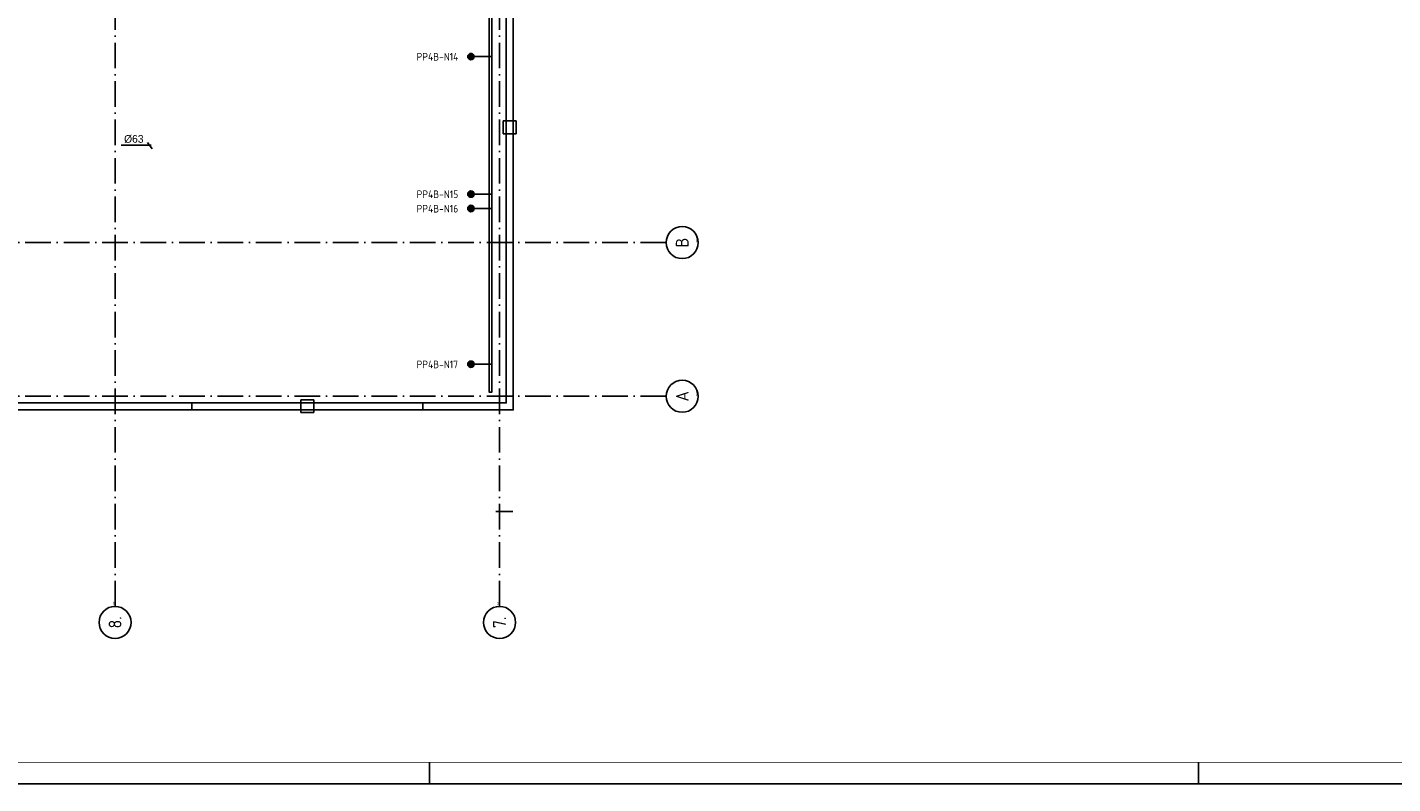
# Model space of a CAD drawing. Header units: millimetres. Extents: x 94282 to 245614, y 190 to 84290.
# Tile 11 of 18: x 181702 to 213658, y 190 to 17906. Entities that reach past the tile are written whole.
import ezdxf
from ezdxf.enums import TextEntityAlignment as Align

# ---------------------------------------------------------------- set-up
doc = ezdxf.new("R2010")
doc.units = ezdxf.units.MM
doc.header["$LTSCALE"] = 100
doc.linetypes.add('DASHDOT', pattern=[9, 6, -1.5, 0, -1.5])
doc.linetypes.add('HIDDEN', pattern=[9.525, 6.35, -3.175])
doc.layers.get('0').update_dxf_attribs({"linetype": 'CONTINUOUS'})
for name, color, linetype in [('AB$1A---_ATTRIB035', 3, 'CONTINUOUS'), ('AL$1A---_ALGEMEEN', 8, 'CONTINUOUS'), ('AT$1A---_TEKST018', 1, 'CONTINUOUS'), ('BOUW', 8, 'CONTINUOUS'), ('EA61303-_ARCEER', 1, 'CONTINUOUS'), ('EB6441--_ATTRIB', 2, 'CONTINUOUS'), ('EL61303-_WANDGOOT', 3, 'CONTINUOUS'), ('EL6441--_DATACOM', 3, 'CONTINUOUS'), ('LIJN025', 10, 'CONTINUOUS'), ('LIJN050', 90, 'CONTINUOUS'), ('TEKST25', 10, 'CONTINUOUS'), ('TEKST35', 50, 'CONTINUOUS'), ('TEKST50', 90, 'CONTINUOUS'), ('WANDGOTEN3EB', 3, 'CONTINUOUS')]:
    doc.layers.add(name, color=color, linetype=linetype)
doc.styles.add('1_8', font='ISO', dxfattribs={"height": 1.8})
doc.styles.add('2_0', font='iso', dxfattribs={"height": 200})
doc.styles.add('BURO-018', font='BUROFONT.shx', dxfattribs={"height": 180})
doc.styles.add('ISO', font='ISO.SHX')
doc.styles.add('ROMAND', font='romand')
doc.styles.get("Standard").update_dxf_attribs({"font": 'iso.shx'})

# ---------------------------------------------------------------- blocks, each defined once
blk = doc.blocks.new('A0-GE')
at = {"layer": 'LIJN025'}
for p, q in [((955, 0), (955, 5)), ((1135, 0), (1135, 5))]:
    blk.add_line(p, q, dxfattribs=at)
blk.add_lwpolyline([(1500, 841), (1500, 0), (311, 0), (311, 841)], close=True, dxfattribs=at)
at = {"layer": 'LIJN050', "const_width": 0.2}
blk.add_lwpolyline([(1495, 836), (336, 836), (336, 5), (1495, 5)], close=True, dxfattribs=at)
at = {"layer": 'TEKST25', "style": 'ROMAND', "width": 2.899115}
blk.add_attdef('STATUS', text='', height=2.5, dxfattribs=at).set_placement((1454, 71.5), (1493, 71.5), align=Align.FIT)
at = {"layer": 'TEKST25', "style": 'ISO'}
for tag, p in [('E', (1455.25, 66)), ('NAAM-E', (1466.75, 66)), ('DATUM-E', (1485, 66)), ('D', (1455.25, 61)), ('NAAM-D', (1466.75, 61)), ('DATUM-D', (1485, 61)), ('C', (1455.25, 56)), ('NAAM-C', (1466.75, 56)), ('DATUM-C', (1485, 56)), ('B', (1455.25, 51)), ('NAAM-B', (1466.75, 51)), ('DATUM-B', (1485, 51)), ('A', (1455.25, 46)), ('NAAM-A', (1466.75, 46)), ('DATUM-A', (1485, 46))]:
    blk.add_attdef(tag, text='', height=2.5, dxfattribs=at).set_placement(p, align=Align.CENTER)
for tag, p in [('DATUM', (1332.75, 36.25)), ('SCHAAL', (1368, 36.25)), ('GETEKEND', (1398.25, 36.25)), ('GECONTOL.', (1433, 36.25)), ('FORMAAT', (1463.25, 28.25))]:
    blk.add_attdef(tag, p, '', height=2.5, dxfattribs=at)
at = {"layer": 'TEKST35', "style": 'ISO'}
for tag, p in [('PROJECT', (1334.5, 72.5)), ('PLAATS', (1334.5, 63.5)), ('INSTALLATIE-REGEL1', (1334.5, 52.5)), ('INSTALLATIE-REGEL2', (1334.5, 43.5))]:
    blk.add_attdef(tag, p, '', height=4, dxfattribs=at)
blk.add_attdef('PROJ.NR.', text='', height=4, dxfattribs=at).set_placement((1481, 23), align=Align.CENTER)
at = {"layer": 'TEKST50', "style": 'ISO'}
blk.add_attdef('FILE-NAAM', text='', height=5, dxfattribs=at).set_placement((1473.5, 7.5), align=Align.CENTER)
blk = doc.blocks.new('ES4X2')
for p, q in [((-0.45, 1.4), (-0.45, 2.6)), ((-0.15, 1.27), (-0.15, 2.73)), ((0, 1.25), (0, -3)), ((0.15, 1.27), (0.15, 2.73)), ((0.45, 1.4), (0.45, 2.6))]:
    blk.add_line(p, q)
blk.add_circle((0, 2), 0.75)
at = {"style": '1_8', "flags": 8}
for tag, p in [('NUMMER', (1.25, 3.5)), ('CODE', (-1.25, 3.5))]:
    blk.add_attdef(tag, text='', height=1.8, rotation=90, dxfattribs=at).set_placement(p, align=Align.MIDDLE_LEFT)
blk.add_attdef('M_CODE', text='', height=1.8, dxfattribs=at).set_placement((0, 0), align=Align.MIDDLE_CENTER)
blk = doc.blocks.new('EH100000')
at = {"linetype": 'ByBlock'}
for p, q in [((1, 0.5), (0, 0.5)), ((1, 0.5, 1), (0, 0.5, 1)), ((0, -0.5, 1), (1, -0.5, 1)), ((1, -0.5), (0, -0.5))]:
    blk.add_line(p, q, dxfattribs=at)
at = {"linetype": 'ByBlock', "invisible_edges": 15}
for points in [[(1, -0.5), (0, -0.5), (0, 0.5), (1, 0.5)], [(0, 0.5), (1, 0.5), (1, 0.5, 1), (0, 0.5, 1)], [(0, -0.5, 1), (1, -0.5, 1), (1, -0.5), (0, -0.5)]]:
    blk.add_3dface(points, dxfattribs=at)
at = {"linetype": 'ByBlock', "style": '2_0', "flags": 8}
blk.add_attdef('FUNCTIE', text='', height=0.5, dxfattribs=at).set_placement((0.5, 0), align=Align.MIDDLE)
at = {"linetype": 'ByBlock', "flags": 9}
blk.add_attdef('SCHOT', text='', height=0.5, dxfattribs=at).set_placement((0.5, 0), align=Align.MIDDLE)
blk = doc.blocks.new('EH100005')
blk.add_lwpolyline([(-1, -0.5), (0, -0.5), (0, 0.5), (-1, 0.5)])
at = {"style": '2_0', "flags": 9}
blk.add_attdef('HULPSTUK', text='', height=0.5, dxfattribs=at).set_placement((0, 0), align=Align.MIDDLE)
blk = doc.blocks.new('WANDGOOT3EVERDB')
at = {"layer": 'EA61303-_ARCEER'}
h = blk.add_hatch(dxfattribs=at)
h.set_pattern_fill('LINE,N', color=256, scale=20, angle=45, style=0)
h.set_pattern_definition([(45, (68357, 38396), (-44.90128, 44.90128), [])])
edge = h.paths.add_edge_path()
edge.add_line((68324.5, 38396), (68324.5, 9171))
edge = h.paths.add_edge_path()
edge.add_line((68324.5, 9171), (68389.5, 9171))
edge = h.paths.add_edge_path()
edge.add_line((68389.5, 9171), (68389.5, 38396))
edge = h.paths.add_edge_path()
edge.add_line((68389.5, 38396), (68324.5, 38396))
at = {"layer": 'EL61303-_WANDGOOT', "yscale": 65, "zscale": 119.9999999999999, "rotation": 270}
for name, p, xscale in [('EH100000', (68357, 38396), 29224.99999999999), ('EH100005', (68357, 9171), 119.9999999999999)]:
    blk.add_blockref(name, p, dxfattribs=dict(at, xscale=xscale))
blk = doc.blocks.new('1010')
at = {"layer": 'AL$1A---_ALGEMEEN', "color": 0, "linetype": 'Continuous'}
blk.add_circle((0, 750), 750, dxfattribs=at)
blk.add_attdef('STR-NAAM', text='', height=600, rotation=360, dxfattribs=at).set_placement((0, 750), align=Align.MIDDLE)
at = {"layer": 'AT$1A---_TEKST018', "linetype": 'Continuous'}
blk.add_text('1010', height=100, dxfattribs=at).set_placement((0, 0))
blk = doc.blocks.new('1011')
at = {"layer": 'AL$1A---_ALGEMEEN', "color": 0, "linetype": 'Continuous'}
blk.add_circle((-750, 0), 750, dxfattribs=at)
blk.add_attdef('STR-NAAM', text='', height=600, rotation=360, dxfattribs=at).set_placement((-750, 0), align=Align.MIDDLE)
at = {"layer": 'AT$1A---_TEKST018', "linetype": 'Continuous'}
blk.add_text('1011', height=100, dxfattribs=at).set_placement((0, 0))

msp = doc.modelspace()

# ---------------------------------------------------------------- linework, layer by layer
at = {"layer": 'AL$1A---_ALGEMEEN', "color": 1, "linetype": 'DASHDOT'}
for p, q in [((183755, 4343), (183755, 80401)), ((192755, 4343), (192755, 80401)), ((196655, 9263), (172655, 9263))]:
    msp.add_line(p, q, dxfattribs=at)
at = {"layer": 'AL$1A---_ALGEMEEN', "linetype": 'Continuous'}
for points in [[(176235, 8943), (193075, 8943), (193075, 58183), (176235, 58183)], [(176400, 9108), (192910, 9108), (192910, 58018), (176400, 58018)]]:
    msp.add_lwpolyline(points, close=True, dxfattribs=at)
at = {"layer": 'AL$1A---_ALGEMEEN', "linetype": 'HIDDEN'}
for points in [[(193142, 15413), (192842, 15413), (192842, 15713), (193142, 15713)], [(188105, 8881), (188105, 9181), (188405, 9181), (188405, 8881)]]:
    msp.add_lwpolyline(points, close=True, dxfattribs=at)
at = {"layer": 'AL$1A---_ALGEMEEN', "color": 1, "linetype": 'DASHDOT'}
msp.add_lwpolyline([(196655, 12863), (146255, 12863), (121609, 12863)], dxfattribs=at)
at = {"layer": 'AL$1A---_ALGEMEEN', "linetype": 'Continuous'}
for points in [[(192910, 12863), (193065, 12863)], [(183755, 8953), (183755, 9108)], [(185555, 8953), (185555, 9108)], [(190955, 8953), (190955, 9108)], [(192910, 9263), (193065, 9263)], [(192665, 6563), (193065, 6563)]]:
    msp.add_lwpolyline(points, dxfattribs=at)
at = {"layer": 'BOUW', "color": 1}
for p, q in [((183902, 15145), (184603, 15145)), ((184515, 15208), (184624, 15060))]:
    msp.add_line(p, q, dxfattribs=at)

# ---------------------------------------------------------------- block references
at = {"xscale": 100, "yscale": 100, "zscale": 100}
msp.add_blockref('A0-GE', (95614, 190), dxfattribs=at)
at = {"layer": 'AL$1A---_ALGEMEEN', "color": 1, "linetype": 'DASHDOT'}
ref = msp.add_blockref('1010', (197405, 12863), dxfattribs=dict(at, xscale=0.5, yscale=0.5, zscale=0.5, rotation=90))
ref.add_attrib('STR-NAAM', 'B', dxfattribs={"layer": 'AB$1A---_ATTRIB035', "linetype": 'Continuous', "height": 300, "rotation": 90}).set_placement((197030, 12863), align=Align.MIDDLE)
ref = msp.add_blockref('1010', (197405, 9263), dxfattribs=dict(at, xscale=0.5, yscale=0.5, zscale=0.5, rotation=90))
ref.add_attrib('STR-NAAM', 'A', dxfattribs={"layer": 'AB$1A---_ATTRIB035', "linetype": 'Continuous', "height": 300, "rotation": 90}).set_placement((197030, 9263), align=Align.MIDDLE)
ref = msp.add_blockref('1011', (183755, 4343), dxfattribs=dict(at, xscale=0.5, yscale=0.5, zscale=0.5, rotation=90))
ref.add_attrib('STR-NAAM', '8.', dxfattribs={"layer": 'AB$1A---_ATTRIB035', "linetype": 'Continuous', "height": 300, "rotation": 90}).set_placement((183755, 3968), align=Align.MIDDLE)
ref = msp.add_blockref('1011', (192755, 4343), dxfattribs=dict(at, xscale=0.5, yscale=0.5, zscale=0.5, rotation=90))
ref.add_attrib('STR-NAAM', '7.', dxfattribs={"layer": 'AB$1A---_ATTRIB035', "linetype": 'Continuous', "height": 300, "rotation": 90}).set_placement((192755, 3968), align=Align.MIDDLE)
at = {"layer": 'EL6441--_DATACOM'}
ref = msp.add_blockref('ES4X2', (192285, 17219), dxfattribs=dict(at, xscale=-100, yscale=100, zscale=100, rotation=90))
ref.add_attrib('CODE', 'PP4B-N14', dxfattribs={"layer": 'EB6441--_ATTRIB', "color": 1, "height": 180, "style": '1_8', "flags": 8}).set_placement((190814, 17215), align=Align.MIDDLE_LEFT)
ref = msp.add_blockref('ES4X2', (192285, 13999), dxfattribs=dict(at, xscale=-100, yscale=100, zscale=100, rotation=90))
ref.add_attrib('CODE', 'PP4B-N15', dxfattribs={"layer": 'EB6441--_ATTRIB', "color": 1, "height": 180, "style": '1_8', "flags": 8}).set_placement((190814, 13995), align=Align.MIDDLE_LEFT)
ref = msp.add_blockref('ES4X2', (192285, 13661), dxfattribs=dict(at, xscale=-100, yscale=100, zscale=100, rotation=90))
ref.add_attrib('CODE', 'PP4B-N16', dxfattribs={"layer": 'EB6441--_ATTRIB', "color": 1, "height": 180, "style": '1_8', "flags": 8}).set_placement((190814, 13657), align=Align.MIDDLE_LEFT)
ref = msp.add_blockref('ES4X2', (192285, 10014), dxfattribs=dict(at, xscale=-100, yscale=100, zscale=100, rotation=90))
ref.add_attrib('CODE', 'PP4B-N17', dxfattribs={"layer": 'EB6441--_ATTRIB', "color": 1, "height": 180, "style": '1_8', "flags": 8}).set_placement((190814, 10010), align=Align.MIDDLE_LEFT)
at = {"layer": 'WANDGOTEN3EB'}
msp.add_blockref('WANDGOOT3EVERDB', (124186, 190), dxfattribs=at)

# ---------------------------------------------------------------- texts
at = {"layer": 'BOUW', "color": 1, "style": 'BURO-018'}
msp.add_text('%%C63', height=180, dxfattribs=at).set_placement((183967, 15201))

doc.saveas('drawing.dxf')
